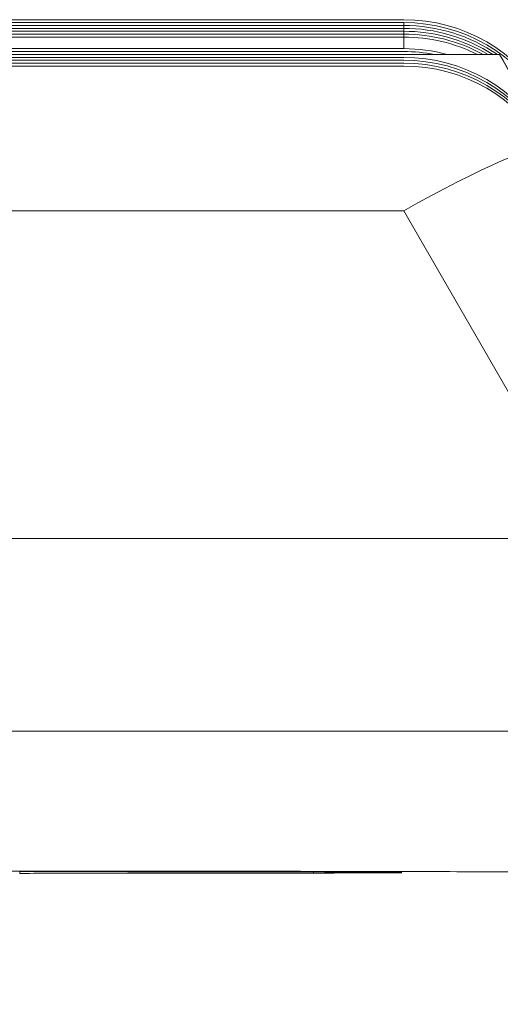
# Model space of a CAD drawing. Extents: x 1 to 669, y 0 to 417.
# Tile 59 of 256: x 95.3132 to 95.3944, y 285.929 to 286.0951. Entities that reach past the tile are written whole.
import ezdxf

# ---------------------------------------------------------------- set-up
doc = ezdxf.new("R2010")
doc.units = 0
doc.header["$LTSCALE"] = 12
doc.header["$MEASUREMENT"] = 0
doc.layers.get('0').update_dxf_attribs({"linetype": 'CONTINUOUS'})
doc.layers.add('X', color=1, linetype='CONTINUOUS')

# ---------------------------------------------------------------- blocks, each defined once
blk = doc.blocks.new('GASTRAIN')
at = {"layer": 'X', "lineweight": 0}
for p, q in [((62.58277100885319, 299.711964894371), (66.10571664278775, 299.711964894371)), ((62.58277100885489, 299.7114762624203), (66.10571664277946, 299.7114762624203)), ((62.58277100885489, 299.7109876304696), (66.10571664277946, 299.7109876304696)), ((62.58277100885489, 299.7104989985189), (66.10571664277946, 299.7104989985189)), ((66.105716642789, 299.7109876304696), (66.105716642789, 299.711476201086)), ((66.105716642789, 299.7104989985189), (66.105716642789, 299.7109875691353)), ((66.105716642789, 299.7100103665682), (66.105716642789, 299.7104989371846)), ((62.58277100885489, 299.7100103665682), (66.10571664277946, 299.7100103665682)), ((62.58277100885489, 299.7095217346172), (66.10571664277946, 299.7095217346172)), ((62.58277100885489, 299.7090331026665), (66.10571664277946, 299.7090331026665)), ((66.105716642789, 299.7095217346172), (66.105716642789, 299.7100103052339)), ((66.105716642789, 299.7090331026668), (66.105716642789, 299.7095216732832)), ((66.105716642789, 299.7070785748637), (66.105716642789, 299.7090330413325)), ((62.58277100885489, 299.7070785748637), (66.10571664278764, 299.7070785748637)), ((62.58277100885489, 299.706589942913), (66.10571664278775, 299.706589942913)), ((62.58277100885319, 299.7061013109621), (66.12189871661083, 299.7061013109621)), ((62.58277100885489, 299.7056126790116), (66.10571664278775, 299.7056126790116)), ((62.58277100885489, 299.7051240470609), (66.10571664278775, 299.7051240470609)), ((62.58277100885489, 299.70463541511), (66.10571664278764, 299.70463541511)), ((62.58277100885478, 299.7041467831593), (66.10571664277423, 299.7041467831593)), ((66.10571664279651, 299.6797189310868), (65.73211505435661, 299.6797189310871)), ((66.10571664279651, 299.6797189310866), (66.13761550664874, 299.6244535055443)), ((66.13761539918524, 299.6244530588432), (65.76403456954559, 299.6244530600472)), ((66.02593058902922, 299.5919236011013), (66.15426304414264, 299.5919235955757)), ((66.04087267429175, 299.5682677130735), (66.04087267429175, 299.5679198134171)), ((66.09046831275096, 299.5679797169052), (66.09046831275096, 299.5682078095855)), ((66.09237590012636, 299.5679846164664), (66.09237590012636, 299.5680937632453))]:
    blk.add_line(p, q, dxfattribs=at)
for centre, radius, start, end in [((66.10571664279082, 299.6839367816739), 0.02802811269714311, 30.00688888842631, 90.00000000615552), ((66.10571664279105, 299.6834481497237), 0.02802811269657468, 30.00688888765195, 90.00000002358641), ((66.10571664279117, 299.6829595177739), 0.02802811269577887, 55.65583070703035, 90.00000002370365), ((66.10571664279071, 299.6824708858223), 0.02802811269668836, 57.4686429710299, 90.00000002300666), ((66.10571664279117, 299.681982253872), 0.02802811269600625, 59.37624485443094, 90.00000002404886), ((66.10571664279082, 299.6814936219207), 0.02802811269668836, 61.39779337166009, 90.00000002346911), ((66.1057166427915, 299.6810049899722), 0.02802811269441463, 63.55962016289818, 90.00000002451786), ((66.1057166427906, 299.6790504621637), 0.0280281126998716, 74.82542051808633, 90.00000000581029), ((66.1057166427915, 299.6785618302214), 0.02802811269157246, 79.28568022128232, 90.0000000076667), ((66.10571664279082, 299.6775845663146), 0.02802811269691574, 30.00688888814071, 90.00000000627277), ((66.10571664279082, 299.6770959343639), 0.02802811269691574, 30.00688888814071, 90.00000000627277), ((66.10571664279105, 299.6766073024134), 0.02802811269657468, 30.00688888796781, 90.00000000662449), ((66.10571664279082, 299.6761186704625), 0.02802811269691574, 30.00688888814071, 90.00000003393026)]:
    blk.add_arc(centre, radius, start, end, dxfattribs=at)
for centre, major_axis, ratio, start_param, end_param in [((66.13808071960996, 299.6780731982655), (-0.01618201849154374, 0.02802810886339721), 0.0009058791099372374, -1.438327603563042, 1.441465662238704), ((66.10571664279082, 299.6761186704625), (0.0242747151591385, 0.01401118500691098), 0.1114801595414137, 0.001052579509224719, 1.506539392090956), ((66.02593058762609, 299.5680937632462), (0.08448046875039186, -7.779738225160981e-13), 0.002092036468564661, 0.3457930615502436, 0.7014044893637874), ((66.02593058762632, 299.5680937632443), (0.08448046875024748, 8.539432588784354e-13), 0.002092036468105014, -0.7014044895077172, -0.3457930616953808)]:
    blk.add_ellipse(centre, major_axis=major_axis, ratio=ratio, start_param=start_param, end_param=end_param, dxfattribs=at)
at = {"layer": 'X', "lineweight": 0, "extrusion": (0, 0, -1)}
for centre, major_axis, ratio, start_param, end_param in [((66.07813761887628, 299.5682829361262), (-0.03796874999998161, 4.553774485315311e-15), 0.00209203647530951, -1.90155324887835, -0.1928418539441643), ((66.07813761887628, 299.5679045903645), (-0.03796875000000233, -1.572079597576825e-15), 0.002092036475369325, 0.1928418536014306, 1.901553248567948), ((66.13034465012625, 299.5680937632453), (-0.03796874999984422, 1.582183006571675e-15), 0.002092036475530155, -0.854355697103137, 0.8543556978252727)]:
    blk.add_ellipse(centre, major_axis=major_axis, ratio=ratio, start_param=start_param, end_param=end_param, dxfattribs=at)
at = {"layer": 'X', "lineweight": 0}
blk.add_open_spline([(65.84890146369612, 299.5301256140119), (65.85403200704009, 299.5378042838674), (65.86050669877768, 299.5447279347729), (65.87500977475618, 299.5558919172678), (65.8831881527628, 299.5603185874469), (65.89597585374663, 299.5647887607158), (65.9003407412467, 299.5659375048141), (65.90674657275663, 299.5670960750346), (65.90877787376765, 299.5673876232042), (65.91173680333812, 299.567707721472), (65.91270594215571, 299.5677951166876), (65.9142885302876, 299.5679133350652), (65.91493662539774, 299.5679533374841), (65.91609767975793, 299.56801489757), (65.91660179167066, 299.5680355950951), (65.91739276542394, 299.5680643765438), (65.91770060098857, 299.5680733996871), (65.91845125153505, 299.568093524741), (65.91880852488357, 299.5681004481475), (65.92016199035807, 299.5681244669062), (65.92104831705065, 299.5681332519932), (65.9256606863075, 299.5681730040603), (65.93123742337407, 299.5681979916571), (65.94579999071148, 299.5682415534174), (65.95460593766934, 299.5682600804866), (65.97377144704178, 299.5682885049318), (65.98423039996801, 299.5682992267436), (66.0059190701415, 299.5683129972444), (66.01741582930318, 299.5683162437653), (66.04001633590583, 299.5683149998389), (66.05140162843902, 299.5683105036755), (66.07265653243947, 299.5682944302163), (66.08278980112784, 299.5682826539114), (66.1005756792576, 299.5682533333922), (66.10844256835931, 299.5682354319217), (66.12101989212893, 299.5681954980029), (66.12581904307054, 299.5681735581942), (66.13069405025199, 299.5681353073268), (66.13171164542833, 299.5681301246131), (66.13364521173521, 299.568087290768), (66.13397913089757, 299.5680792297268), (66.13466447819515, 299.5680573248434), (66.13493415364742, 299.5680479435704), (66.13555080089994, 299.5680229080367), (66.1358963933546, 299.5680074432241), (66.1368427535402, 299.5679581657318), (66.13749906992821, 299.5679183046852), (66.13889909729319, 299.5678147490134), (66.13965382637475, 299.567749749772), (66.14171296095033, 299.5675435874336), (66.14304263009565, 299.5673800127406), (66.14732424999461, 299.5667492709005), (66.15028660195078, 299.5661530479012), (66.15980931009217, 299.5637041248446), (66.16626551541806, 299.56118690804), (66.18022348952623, 299.5537054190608), (66.18757040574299, 299.548110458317), (66.19715922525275, 299.5380442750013), (66.20024061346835, 299.5341951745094), (66.2029597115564, 299.5301256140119)], degree=3, knots=[0, 0, 0, 0, 0.02770506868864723, 0.02770506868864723, 0.05490819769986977, 0.05490819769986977, 0.06835611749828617, 0.06835611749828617, 0.07450278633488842, 0.07450278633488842, 0.07750457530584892, 0.07750457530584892, 0.079745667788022, 0.079745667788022, 0.08217688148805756, 0.08217688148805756, 0.08454395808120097, 0.08454395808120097, 0.08887207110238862, 0.08887207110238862, 0.1018276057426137, 0.1018276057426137, 0.1412489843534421, 0.1412489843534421, 0.1776028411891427, 0.1776028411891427, 0.2116551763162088, 0.2116551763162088, 0.2455883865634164, 0.2455883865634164, 0.279480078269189, 0.279480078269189, 0.3133753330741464, 0.3133753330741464, 0.3473229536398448, 0.3473229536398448, 0.3814756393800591, 0.3814756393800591, 0.3993499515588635, 0.3993499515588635, 0.4025786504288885, 0.4025786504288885, 0.4042619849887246, 0.4042619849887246, 0.4058448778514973, 0.4058448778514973, 0.4081290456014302, 0.4081290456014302, 0.4104985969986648, 0.4104985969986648, 0.4145436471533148, 0.4145436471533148, 0.4235782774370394, 0.4235782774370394, 0.4440671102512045, 0.4440671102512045, 0.4710912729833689, 0.4710912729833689, 0.4857744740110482, 0.4857744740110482, 0.4857744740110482, 0.4857744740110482], dxfattribs=at)

msp = doc.modelspace()

# ---------------------------------------------------------------- block references
msp.add_blockref('GASTRAIN', (29.27234379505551, -13.61686168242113))

doc.saveas('drawing.dxf')
